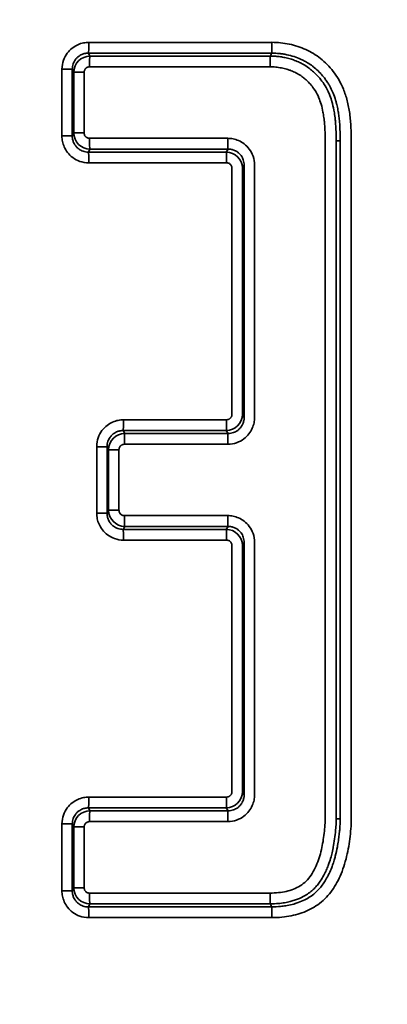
# Model space of a CAD drawing. Header units: millimetres. Extents: x 38 to 2514, y 38 to 1622.
# Tile 53 of 256: x 643.43 to 646.83, y 789.7 to 798.82. Entities that reach past the tile are written whole.
import ezdxf

# ---------------------------------------------------------------- set-up
doc = ezdxf.new("R2010")
doc.units = ezdxf.units.MM
doc.header["$LTSCALE"] = 7.692308
for name, color, linetype, lineweight in [('Dimension (ISO)', 7, 'Continuous', 25), ('Visible (ISO)', 7, 'Continuous', 50), ('Visible Narrow (ISO)', 7, 'Continuous', 35)]:
    doc.layers.add(name, color=color, linetype=linetype, lineweight=lineweight)
doc.styles.add('Note Text (ANSI)', font='tahoma.ttf')
doc.dimstyles.new('Default (ISO)', dxfattribs={"dimscale": 7.692308, "dimtxt": 1, "dimasz": 2.5, "dimexe": 3.175, "dimexo": 0, "dimgap": 0.762, "dimtad": 1, "dimrnd": 1e-08, "dimzin": 0, "dimdsep": 46, "dimtxsty": 'Note Text (ANSI)', "dimcen": 0.09, "dimdle": 10, "dimclrd": 1, "dimclre": 1, "dimclrt": 1, "dimazin": 0, "dimtfac": 3.5052, "dimtmove": 0, "dimatfit": 3, "dimfxl": 1, "dimtolj": 1, "dimtzin": 0, "dimlwd": -1, "dimlwe": -1, "dimarcsym": 0})

# ---------------------------------------------------------------- blocks, each defined once
blk = doc.blocks.new('*D5')
at = {"layer": 'Defpoints', "color": 0, "transparency": 16777216}
for p in [(472.6727, 999.1927), (652.4495, 999.1927), (598.9495, 661.5927)]:
    blk.add_point(p, dxfattribs=at)
at = {"layer": 'Dimension (ISO)', "color": 1, "transparency": 16777216}
for p, q in [((652.4495, 999.1927), (448.2496, 999.1927)), ((472.6727, 680.8235), (472.6727, 979.9619)), ((598.9495, 661.5927), (448.2496, 661.5927))]:
    blk.add_line(p, q, dxfattribs=at)
for points in [[(469.4676, 979.9619), (475.8778, 979.9619), (472.6727, 999.1927)], [(469.4676, 680.8235), (475.8778, 680.8235), (472.6727, 661.5927)]]:
    blk.add_solid(points, dxfattribs=at)
at = {"layer": 'Dimension (ISO)', "color": 1, "transparency": 16777216, "insert": (456.7476, 776.9366), "char_height": 7.692308, "attachment_point": 1, "rotation": 90, "style": 'Note Text (ANSI)'}
blk.add_mtext('\\A1;337.60 mm [13.291 in]', dxfattribs=at)

msp = doc.modelspace()

# ---------------------------------------------------------------- linework, layer by layer
at = {"layer": 'Visible (ISO)'}
for centre, radius, start, end in [((646.6159, 798.5263), 1.6, 180.52579, 180.52704), ((646.6167, 798.5266), 2.8508, 200.57098, 200.57121)]:
    msp.add_arc(centre, radius, start, end, dxfattribs=at)
at = {"layer": 'Visible Narrow (ISO)'}
for p, q in [((644.0658, 798.6112), (645.7611, 798.6112)), ((644.0762, 798.4836), (644.062, 798.5114)), ((645.7581, 798.5118), (645.7475, 798.4841)), ((644.0724, 798.3842), (645.7446, 798.3842)), ((646.0368, 798.4152), (646.0368, 798.4152)), ((643.8171, 798.3619), (643.8171, 797.7441)), ((643.8171, 798.3619), (643.9127, 798.3619)), ((643.9269, 798.3342), (643.9127, 798.3619)), ((643.9127, 798.3619), (643.9127, 797.7441)), ((644.0226, 798.3342), (643.9269, 798.3342)), ((643.9269, 798.3342), (643.9269, 797.7719)), ((644.0226, 798.3342), (644.0226, 797.7719)), ((643.8172, 797.7441), (643.9127, 797.7441)), ((643.9269, 797.7719), (643.9127, 797.7441)), ((644.0226, 797.7719), (643.9269, 797.7719)), ((645.3521, 797.7224), (644.0724, 797.7224)), ((646.2546, 791.4206), (646.2546, 797.698)), ((646.357, 791.4206), (646.357, 797.698)), ((646.3944, 797.698), (646.357, 797.698)), ((646.3944, 791.4206), (646.3944, 797.698)), ((646.4966, 791.4206), (646.4966, 797.698)), ((644.0763, 797.6225), (644.0621, 797.5947)), ((645.3386, 797.5951), (645.3553, 797.6229)), ((645.3418, 797.4954), (644.066, 797.4954)), ((645.4879, 797.4457), (645.5046, 797.4735)), ((645.5046, 797.4735), (645.5046, 795.1386)), ((645.6011, 797.4735), (645.6011, 795.1386)), ((645.3916, 797.4457), (645.3916, 795.1664)), ((645.4879, 797.4457), (645.4879, 795.1664)), ((644.3875, 795.1164), (645.3419, 795.1164)), ((645.4879, 795.1664), (645.5046, 795.1386)), ((644.3986, 794.9889), (644.3839, 795.0167)), ((645.3387, 795.0169), (645.3554, 794.9892)), ((644.1388, 794.8672), (644.1388, 794.2508)), ((644.1388, 794.8672), (644.2346, 794.8672)), ((644.2493, 794.8395), (644.2346, 794.8672)), ((644.2346, 794.8672), (644.2346, 794.2508)), ((644.3451, 794.8395), (644.2493, 794.8395)), ((644.2493, 794.8395), (644.2493, 794.2786)), ((644.3451, 794.8395), (644.3451, 794.2786)), ((644.3949, 794.8894), (645.3522, 794.8894)), ((644.2493, 794.2786), (644.2346, 794.2508)), ((644.3451, 794.2786), (644.2493, 794.2786)), ((644.1388, 794.2508), (644.2346, 794.2508)), ((645.3521, 794.229), (644.3949, 794.229)), ((644.3987, 794.1292), (644.3839, 794.1014)), ((645.3386, 794.1017), (645.3553, 794.1294)), ((645.3418, 794.002), (644.3877, 794.002)), ((645.3916, 793.9522), (645.3916, 791.6728)), ((645.4879, 793.9522), (645.5046, 793.98)), ((645.4879, 793.9522), (645.4879, 791.6728)), ((645.5046, 793.98), (645.5046, 791.645)), ((645.6011, 793.98), (645.6011, 791.645)), ((645.4879, 791.6728), (645.5046, 791.645)), ((644.0658, 791.6227), (645.3419, 791.6227)), ((644.0762, 791.4951), (644.062, 791.5229)), ((645.3387, 791.5233), (645.3554, 791.4956)), ((643.8171, 791.3735), (643.8171, 790.7551)), ((643.8172, 791.3735), (643.9127, 791.3735)), ((643.9269, 791.3457), (643.9127, 791.3735)), ((643.9127, 791.3735), (643.9127, 790.7551)), ((644.0724, 791.3957), (645.3522, 791.3957)), ((646.3944, 791.4206), (646.357, 791.4206)), ((644.0226, 791.3457), (643.9269, 791.3457)), ((643.9269, 791.3457), (643.9269, 790.7829)), ((644.0226, 791.3457), (644.0226, 790.7829)), ((643.8171, 790.7551), (643.9127, 790.7551)), ((643.9269, 790.7829), (643.9127, 790.7551)), ((644.0226, 790.7829), (643.9269, 790.7829)), ((645.745, 790.7335), (644.0724, 790.7335)), ((644.0763, 790.6335), (644.0621, 790.6057)), ((645.7587, 790.6062), (645.7481, 790.634)), ((645.7618, 790.5065), (644.066, 790.5065))]:
    msp.add_line(p, q, dxfattribs=at)
for centre, major_axis, ratio, start_param, end_param in [((644.0617, 798.611), (0, -0.1), 0.041918, 0.087263, 1.571968), ((645.7578, 798.6114), (0.0001, -0.1), 0.033442, 0.087237, 1.569619), ((644.0768, 798.3339), (-0.1448, -0.0388), 0.998204, 4.454912, 6.019296), ((652.45, 816.0293), (-200.9945, -0.7509), 0.087076, 1.528727, 1.537171), ((644.0766, 798.384), (0, 0.1), 0.041781, 0.087263, 1.568404), ((652.4527, 816.0359), (-201.3888, -0.7524), 0.087076, 1.528865, 1.53717), ((645.7479, 798.3844), (-0.0001, 0.1003), 0.033441, 0.087238, 1.571905), ((644.0768, 797.7722), (-0.1448, 0.0388), 0.998202, 0.263737, 1.828807), ((644.0766, 797.7221), (0.0001, -0.1), 0.041781, 4.710907, 6.195895), ((645.3556, 797.7225), (0, -0.1), 0.035399, 4.713711, 6.195917), ((652.3969, 780.2216), (199.3377, -0.6075), 0.087103, 1.606478, 1.612886), ((644.0618, 797.4951), (-0.0001, 0.1), 0.041917, 4.713855, 6.195895), ((652.3962, 780.2234), (199.6365, -0.6084), 0.087103, 1.606338, 1.612749), ((645.3381, 797.4455), (0.1394, -0.0551), 0.998065, 0.37886, 1.943267), ((645.3383, 797.4955), (0, 0.1), 0.035538, 4.711687, 6.195917), ((644.3835, 795.1163), (0, -0.1), 0.04031, 0.087264, 1.57124), ((645.3381, 795.1666), (0.1394, 0.0552), 0.998067, 4.340276, 5.904138), ((645.3383, 795.1166), (0, -0.1), 0.035538, 0.087248, 1.569889), ((652.3874, 812.3902), (-199.3373, -0.7167), 0.087082, 1.530322, 1.535115), ((644.3992, 794.8393), (-0.1438, -0.0425), 0.998178, 4.429137, 5.993521), ((644.3989, 794.8893), (0, 0.1), 0.040173, 0.087263, 1.569841), ((652.3866, 812.3884), (-199.6362, -0.7178), 0.087082, 1.53046, 1.535256), ((645.3557, 794.8896), (0, 0.1), 0.035398, 0.087247, 1.570779), ((644.3992, 794.2789), (-0.1438, 0.0425), 0.998176, 0.289532, 1.854462), ((644.399, 794.2288), (0, -0.1), 0.040172, 4.711524, 6.195901), ((645.3556, 794.2291), (0, -0.1), 0.035399, 4.71319, 6.195917), ((652.3969, 776.7282), (199.3377, -0.6075), 0.087103, 1.606478, 1.61127), ((644.3836, 794.0018), (0, 0.1), 0.040309, 4.713242, 6.195901), ((652.3962, 776.7299), (199.6365, -0.6084), 0.087103, 1.606338, 1.611133), ((645.3381, 793.952), (0.1394, -0.0551), 0.998065, 0.378861, 1.943268), ((645.3383, 794.0021), (0, 0.1), 0.035538, 4.711957, 6.195917), ((645.3381, 791.673), (0.1394, 0.0552), 0.998068, 4.340364, 5.904085), ((644.0617, 791.6225), (0, -0.1), 0.041918, 0.087263, 1.571515), ((645.3383, 791.623), (0.0001, -0.1), 0.035538, 0.087242, 1.569259), ((652.5159, 791.9555), (-283.0177, -283.4815), 0.000235, 4.713983, 4.732926), ((644.0768, 791.3455), (-0.1448, -0.0388), 0.998204, 4.454911, 6.019295), ((652.385, 808.8964), (-199.3372, -0.7447), 0.087076, 1.528706, 1.535115), ((644.0766, 791.3955), (0, 0.1), 0.041781, 0.087263, 1.569269), ((652.3841, 808.8947), (-199.6361, -0.7459), 0.087076, 1.528844, 1.535256), ((645.3558, 791.396), (-0.0001, 0.1), 0.035398, 0.087241, 1.570774), ((652.4438, 791.8866), (-283.0906, -283.4253), 0.000019, 1.550503, 1.56945), ((652.4235, 791.8676), (-283.3071, -283.1928), 0.000091, 1.550724, 1.56945), ((644.0768, 790.7831), (-0.1448, 0.0388), 0.998202, 0.26371, 1.828902), ((644.0766, 790.7331), (0.0001, -0.1), 0.041781, 4.710144, 6.195891), ((645.7484, 790.7336), (0, -0.1), 0.033439, 4.713161, 6.195918), ((652.3759, 773.2842), (199.0659, -0.5824), 0.087107, 1.604352, 1.612756), ((652.3772, 773.281), (198.785, -0.5815), 0.087107, 1.604353, 1.612893), ((644.0619, 790.506), (-0.0001, 0.1), 0.041917, 4.714642, 6.195891), ((645.7584, 790.5066), (0, 0.0999), 0.033439, 4.712186, 6.195919)]:
    msp.add_ellipse(centre, major_axis=major_axis, ratio=ratio, start_param=start_param, end_param=end_param, dxfattribs=at)
for points, knots in [([(622.6915, 796.911), (624.8043, 797.295), (626.8314, 797.7113), (628.7825, 798.1524), (630.7337, 798.5934), (632.6087, 799.0596), (634.3749, 799.5326), (636.1412, 800.0056), (637.7987, 800.4851), (639.3193, 800.9501), (640.84, 801.415), (642.2238, 801.8649), (643.4835, 802.2916)], [0, 0, 0, 0, 0.25, 0.25, 0.25, 0.5, 0.5, 0.5, 0.75, 0.75, 0.75, 1, 1, 1, 1]), ([(622.6758, 796.7279), (623.4134, 796.8617), (624.141, 796.9996), (625.5874, 797.2848), (626.306, 797.4322), (627.2114, 797.6249), (627.4068, 797.6669), (628.2104, 797.8413), (628.8125, 797.9761), (630.0139, 798.2527), (630.6129, 798.3947), (631.5456, 798.6219), (631.8854, 798.7059), (632.904, 798.9617), (633.5726, 799.1348), (634.9089, 799.4905), (635.5753, 799.6731), (636.3047, 799.8783), (636.3845, 799.9008), (637.0879, 800.1), (637.6956, 800.2765), (638.9188, 800.64), (639.5317, 800.8267), (640.1667, 801.0244), (640.2104, 801.0381), (640.7431, 801.2045), (641.2171, 801.3554), (642.1423, 801.6548), (642.5932, 801.8033), (643.1997, 802.006), (643.3677, 802.0625), (643.5336, 802.1186)], [0, 0, 0, 0, 0.0871505, 0.0871505, 0.175556, 0.175556, 0.2, 0.2, 0.2764561, 0.2764561, 0.3545788, 0.3545788, 0.4, 0.4, 0.4920724, 0.4920724, 0.5881525, 0.5881525, 0.6, 0.6, 0.6929248, 0.6929248, 0.7925989, 0.7925989, 0.8, 0.8, 0.882926, 0.882926, 0.9671164, 0.9671164, 1, 1, 1, 1]), ([(643.715, 801.5017), (643.0818, 801.2881), (642.4535, 801.081), (641.8312, 800.8803), (641.2, 800.6768), (640.5749, 800.4799), (639.957, 800.2896), (639.4001, 800.118), (638.849, 799.9519), (638.3045, 799.791), (637.9753, 799.6937), (637.6484, 799.5984), (637.3236, 799.5049), (636.8897, 799.38), (636.4593, 799.2583), (636.0315, 799.1393), (635.6012, 799.0197), (635.1735, 798.9028), (634.7471, 798.7884), (634.3189, 798.6735), (633.892, 798.561), (633.4655, 798.4506), (633.3801, 798.4285), (633.2948, 798.4065), (633.2094, 798.3845), (632.7898, 798.2767), (632.3702, 798.1708), (631.9497, 798.0666), (631.7404, 798.0148), (631.5309, 797.9634), (631.3209, 797.9124), (630.9012, 797.8103), (630.4799, 797.7099), (630.0559, 797.6108), (629.6358, 797.5126), (629.2129, 797.4157), (628.7863, 797.3199), (628.5647, 797.2702), (628.3421, 797.2208), (628.1183, 797.1717), (627.5271, 797.0419), (626.9279, 796.9141), (626.3214, 796.7887), (625.9335, 796.7086), (625.5426, 796.6294), (625.149, 796.5513), (624.5484, 796.4322), (623.9415, 796.3157), (623.3293, 796.2022), (623.1197, 796.1633), (622.9094, 796.1248), (622.6986, 796.0867)], [0.0000012, 0.0000012, 0.0000012, 0.0000012, 0.0853649, 0.0853649, 0.0853649, 0.1719553, 0.1719553, 0.1719553, 0.25, 0.25, 0.25, 0.2971925, 0.2971925, 0.2971925, 0.3602198, 0.3602198, 0.3602198, 0.4235943, 0.4235943, 0.4235943, 0.487258, 0.487258, 0.487258, 0.5, 0.5, 0.5, 0.5626498, 0.5626498, 0.5626498, 0.5938252, 0.5938252, 0.5938252, 0.6561506, 0.6561506, 0.6561506, 0.7179142, 0.7179142, 0.7179142, 0.75, 0.75, 0.75, 0.8347436, 0.8347436, 0.8347436, 0.8889536, 0.8889536, 0.8889536, 0.9716763, 0.9716763, 0.9716763, 1, 1, 1, 1]), ([(643.84, 801.1096), (643.2097, 800.8974), (642.5842, 800.6915), (641.9646, 800.4919), (641.3357, 800.2894), (640.7129, 800.0935), (640.0972, 799.904), (639.528, 799.7288), (638.9649, 799.5593), (638.4087, 799.3952), (638.0784, 799.2978), (637.7506, 799.2023), (637.4248, 799.1086), (636.9901, 798.9837), (636.5589, 798.8619), (636.1302, 798.7429), (635.699, 798.6232), (635.2704, 798.5063), (634.8433, 798.3918), (634.4142, 798.2768), (633.9865, 798.1642), (633.5591, 798.0537), (633.471, 798.0309), (633.3828, 798.0082), (633.2947, 797.9856), (632.8742, 797.8777), (632.4539, 797.7718), (632.0326, 797.6676), (631.822, 797.6155), (631.6112, 797.5638), (631.4, 797.5126), (630.9795, 797.4105), (630.5574, 797.31), (630.1326, 797.2108), (629.7118, 797.1125), (629.2882, 797.0156), (628.8608, 796.9198), (628.6364, 796.8695), (628.411, 796.8195), (628.1844, 796.7698), (627.5882, 796.6391), (626.9838, 796.5104), (626.3721, 796.3841), (625.9861, 796.3044), (625.5971, 796.2257), (625.2054, 796.1481), (624.6003, 796.0282), (623.9887, 795.9109), (623.3717, 795.7966), (623.1627, 795.7579), (622.9531, 795.7195), (622.7428, 795.6815)], [0, 0, 0, 0, 0.0846536, 0.0846536, 0.0846536, 0.1705726, 0.1705726, 0.1705726, 0.25, 0.25, 0.25, 0.2971553, 0.2971553, 0.2971553, 0.3600714, 0.3600714, 0.3600714, 0.4233373, 0.4233373, 0.4233373, 0.486889, 0.486889, 0.486889, 0.5, 0.5, 0.5, 0.5625347, 0.5625347, 0.5625347, 0.5937844, 0.5937844, 0.5937844, 0.6559943, 0.6559943, 0.6559943, 0.717633, 0.717633, 0.717633, 0.75, 0.75, 0.75, 0.8351305, 0.8351305, 0.8351305, 0.8888586, 0.8888586, 0.8888586, 0.971877, 0.971877, 0.971877, 1, 1, 1, 1]), ([(646.4966, 797.698), (646.4966, 797.7399), (646.4952, 797.8237), (646.4842, 797.9518), (646.4607, 798.0738), (646.4258, 798.1793), (646.381, 798.2694), (646.3296, 798.3444), (646.2737, 798.4079), (646.213, 798.4622), (646.1472, 798.5082), (646.0762, 798.5459), (646.0013, 798.575), (645.9231, 798.5958), (645.8426, 798.6083), (645.7884, 798.6115), (645.7611, 798.6114)], [0, 0, 0, 0, 0.0714286, 0.1428571, 0.2142857, 0.2857143, 0.3571429, 0.4285714, 0.5, 0.5714286, 0.6428571, 0.7142857, 0.7857143, 0.8571429, 0.9285714, 0.9999999, 0.9999999, 0.9999999, 0.9999999]), ([(644.062, 798.5114), (644.0549, 798.5114), (644.0475, 798.5109), (644.0374, 798.5095), (644.0345, 798.509), (644.0265, 798.5074), (644.0214, 798.5061), (644.0113, 798.5029), (644.0063, 798.501), (643.9948, 798.4959), (643.9882, 798.4925), (643.9778, 798.4859), (643.9739, 798.4832), (643.9637, 798.4753), (643.9576, 798.4696), (643.9484, 798.4596), (643.9451, 798.4556), (643.9375, 798.4453), (643.9333, 798.4387), (643.9264, 798.4254), (643.9235, 798.4188), (643.9185, 798.4043), (643.9164, 798.3963), (643.9135, 798.3796), (643.9127, 798.3709), (643.9127, 798.3619)], [0, 0, 0, 0, 0.119999, 0.119999, 0.166667, 0.166667, 0.251214, 0.251214, 0.333333, 0.333333, 0.437491, 0.437491, 0.5, 0.5, 0.604669, 0.604669, 0.666667, 0.666667, 0.755382, 0.755382, 0.833333, 0.833333, 0.916669, 0.916669, 1, 1, 1, 1]), ([(646.357, 797.698), (646.357, 797.7238), (646.3567, 797.7488), (646.3558, 797.7821), (646.3555, 797.791), (646.3541, 797.8242), (646.3526, 797.8481), (646.3499, 797.8792), (646.3491, 797.8871), (646.346, 797.9161), (646.3433, 797.9369), (646.3386, 797.9664), (646.337, 797.9752), (646.3303, 798.0111), (646.3239, 798.038), (646.3154, 798.0668), (646.3148, 798.069), (646.3074, 798.0932), (646.2996, 798.115), (646.2876, 798.1433), (646.2847, 798.15), (646.2705, 798.1802), (646.2577, 798.2034), (646.2405, 798.2298), (646.2378, 798.2339), (646.2221, 798.2567), (646.2081, 798.2747), (646.1869, 798.2987), (646.1808, 798.3053), (646.1632, 798.3235), (646.1513, 798.3347), (646.1266, 798.3562), (646.1137, 798.3664), (646.0834, 798.3881), (646.0658, 798.3992), (646.0381, 798.4146), (646.0283, 798.4197), (646.003, 798.4318), (645.9874, 798.4384), (645.9585, 798.4491), (645.9452, 798.4536), (645.9151, 798.4624), (645.8982, 798.4666), (645.8678, 798.4729), (645.8542, 798.4753), (645.8264, 798.4793), (645.812, 798.4809), (645.7839, 798.4831), (645.7702, 798.4838), (645.7533, 798.484), (645.7504, 798.4841), (645.7475, 798.4842)], [0, 0, 0, 0, 0.0610324, 0.0610324, 0.0833333, 0.0833333, 0.1455303, 0.1455303, 0.1666667, 0.1666667, 0.2247741, 0.2247741, 0.25, 0.25, 0.3270282, 0.3270282, 0.3333333, 0.3333333, 0.3969162, 0.3969162, 0.4166667, 0.4166667, 0.4869524, 0.4869524, 0.5, 0.5, 0.5600158, 0.5600158, 0.5833333, 0.5833333, 0.625, 0.625, 0.6666667, 0.6666667, 0.7206518, 0.7206518, 0.75, 0.75, 0.7953508, 0.7953508, 0.8333333, 0.8333333, 0.879818, 0.879818, 0.9166667, 0.9166667, 0.9556257, 0.9556257, 0.99245, 0.99245, 1, 1, 1, 1]), ([(646.3944, 797.698), (646.3944, 797.7349), (646.3938, 797.7709), (646.3922, 797.8069), (646.392, 797.8109), (646.3918, 797.8149), (646.3916, 797.8189), (646.3904, 797.8422), (646.3887, 797.8653), (646.3865, 797.8883), (646.3848, 797.9048), (646.3829, 797.9211), (646.3807, 797.9372), (646.3786, 797.9528), (646.3761, 797.9682), (646.3734, 797.9833), (646.3701, 798.0014), (646.3663, 798.019), (646.3622, 798.0359), (646.3614, 798.0394), (646.3605, 798.0428), (646.3596, 798.0462), (646.357, 798.0564), (646.3542, 798.0663), (646.3513, 798.076), (646.3446, 798.0984), (646.3372, 798.1195), (646.3291, 798.1392), (646.3255, 798.1481), (646.3218, 798.1568), (646.3179, 798.1652), (646.3095, 798.1835), (646.3005, 798.2006), (646.2911, 798.2167), (646.2847, 798.2277), (646.278, 798.2383), (646.2712, 798.2485), (646.2635, 798.26), (646.2555, 798.2709), (646.2474, 798.2815), (646.237, 798.2949), (646.2262, 798.3076), (646.2151, 798.3197), (646.2099, 798.3253), (646.2047, 798.3309), (646.1994, 798.3362), (646.1858, 798.35), (646.1718, 798.3628), (646.1573, 798.3748), (646.1541, 798.3775), (646.1508, 798.3801), (646.1475, 798.3827), (646.1444, 798.3852), (646.1413, 798.3876), (646.1382, 798.3899), (646.1231, 798.4014), (646.1076, 798.412), (646.0915, 798.4218), (646.0794, 798.4293), (646.0669, 798.4362), (646.0542, 798.4428), (646.0466, 798.4466), (646.039, 798.4503), (646.0313, 798.4538), (646.0105, 798.4633), (645.989, 798.4717), (645.9669, 798.4789), (645.9449, 798.4861), (645.9223, 798.4921), (645.8992, 798.497), (645.8869, 798.4995), (645.8745, 798.5018), (645.8621, 798.5037), (645.8511, 798.5054), (645.8402, 798.5068), (645.8292, 798.5079), (645.809, 798.51), (645.7888, 798.5112), (645.7683, 798.5115), (645.7649, 798.5115), (645.7615, 798.5116), (645.7581, 798.5119)], [0, 0, 0, 0, 0.0642618, 0.0642618, 0.0642618, 0.0714286, 0.0714286, 0.0714286, 0.1129699, 0.1129699, 0.1129699, 0.1428571, 0.1428571, 0.1428571, 0.1719732, 0.1719732, 0.1719732, 0.2071139, 0.2071139, 0.2071139, 0.2142857, 0.2142857, 0.2142857, 0.2358312, 0.2358312, 0.2358312, 0.2857143, 0.2857143, 0.2857143, 0.3081908, 0.3081908, 0.3081908, 0.3571429, 0.3571429, 0.3571429, 0.3906443, 0.3906443, 0.3906443, 0.4285714, 0.4285714, 0.4285714, 0.4771486, 0.4771486, 0.4771486, 0.5, 0.5, 0.5, 0.5582712, 0.5582712, 0.5582712, 0.5714286, 0.5714286, 0.5714286, 0.5836579, 0.5836579, 0.5836579, 0.6428571, 0.6428571, 0.6428571, 0.6877458, 0.6877458, 0.6877458, 0.7142857, 0.7142857, 0.7142857, 0.7857143, 0.7857143, 0.7857143, 0.8571429, 0.8571429, 0.8571429, 0.895182, 0.895182, 0.895182, 0.9285714, 0.9285714, 0.9285714, 0.9899369, 0.9899369, 0.9899369, 1, 1, 1, 1]), ([(644.0724, 798.3842), (644.0693, 798.384), (644.0663, 798.3837), (644.0634, 798.3832), (644.0616, 798.3828), (644.0599, 798.3824), (644.0582, 798.3819), (644.0549, 798.3809), (644.0518, 798.3796), (644.049, 798.3781), (644.048, 798.3776), (644.047, 798.377), (644.046, 798.3764), (644.0435, 798.3749), (644.0412, 798.3731), (644.0392, 798.3713), (644.0383, 798.3705), (644.0374, 798.3696), (644.0365, 798.3687), (644.0344, 798.3665), (644.0325, 798.3641), (644.0308, 798.3615), (644.0303, 798.3608), (644.0298, 798.3601), (644.0294, 798.3593), (644.028, 798.3569), (644.0268, 798.3543), (644.0257, 798.3515), (644.0253, 798.3504), (644.0249, 798.3492), (644.0246, 798.3479), (644.0238, 798.3452), (644.0232, 798.3422), (644.0229, 798.3391), (644.0227, 798.3375), (644.0226, 798.3358), (644.0226, 798.3342)], [0, 0, 0, 0, 0.102536, 0.102536, 0.102536, 0.166667, 0.166667, 0.166667, 0.289236, 0.289236, 0.289236, 0.333333, 0.333333, 0.333333, 0.448884, 0.448884, 0.448884, 0.5, 0.5, 0.5, 0.630768, 0.630768, 0.630768, 0.666667, 0.666667, 0.666667, 0.784177, 0.784177, 0.784177, 0.833333, 0.833333, 0.833333, 0.943947, 0.943947, 0.943947, 1, 1, 1, 1]), ([(646.2546, 797.698), (646.2546, 797.722), (646.2544, 797.7453), (646.2537, 797.7679), (646.2535, 797.7773), (646.2532, 797.7865), (646.2528, 797.7955), (646.2517, 797.8215), (646.2501, 797.8465), (646.2478, 797.8705), (646.2474, 797.8752), (646.2469, 797.8798), (646.2464, 797.8844), (646.2443, 797.9046), (646.2417, 797.9242), (646.2386, 797.9433), (646.2374, 797.9508), (646.2361, 797.9582), (646.2347, 797.9656), (646.2301, 797.99), (646.2244, 798.0139), (646.2175, 798.0372), (646.2111, 798.059), (646.2035, 798.0803), (646.1946, 798.1009), (646.1926, 798.1054), (646.1906, 798.1099), (646.1885, 798.1144), (646.1776, 798.1376), (646.1648, 798.16), (646.1501, 798.1815), (646.1395, 798.1968), (646.128, 798.2117), (646.1154, 798.226), (646.1105, 798.2316), (646.1054, 798.2371), (646.1001, 798.2425), (646.0905, 798.2524), (646.0805, 798.2619), (646.07, 798.2709), (646.0601, 798.2794), (646.0499, 798.2874), (646.0395, 798.295), (646.0248, 798.3055), (646.0097, 798.315), (645.9942, 798.3234), (645.9871, 798.3274), (645.9798, 798.3311), (645.9725, 798.3346), (645.9589, 798.3411), (645.945, 798.3469), (645.9309, 798.352), (645.9209, 798.3557), (645.9108, 798.359), (645.9005, 798.362), (645.884, 798.3668), (645.867, 798.3709), (645.8498, 798.3742), (645.8411, 798.3759), (645.8323, 798.3774), (645.8236, 798.3786), (645.8057, 798.3812), (645.7877, 798.383), (645.7696, 798.3838), (645.7613, 798.3842), (645.753, 798.3844), (645.7446, 798.3843)], [0, 0, 0, 0, 0.058966, 0.058966, 0.058966, 0.083333, 0.083333, 0.083333, 0.153091, 0.153091, 0.153091, 0.166667, 0.166667, 0.166667, 0.226539, 0.226539, 0.226539, 0.25, 0.25, 0.25, 0.327895, 0.327895, 0.327895, 0.400669, 0.400669, 0.400669, 0.416667, 0.416667, 0.416667, 0.5, 0.5, 0.5, 0.559781, 0.559781, 0.559781, 0.583333, 0.583333, 0.583333, 0.626162, 0.626162, 0.626162, 0.666667, 0.666667, 0.666667, 0.72362, 0.72362, 0.72362, 0.75, 0.75, 0.75, 0.798956, 0.798956, 0.798956, 0.833333, 0.833333, 0.833333, 0.888712, 0.888712, 0.888712, 0.916667, 0.916667, 0.916667, 0.973798, 0.973798, 0.973798, 1, 1, 1, 1]), ([(643.9127, 797.7441), (643.9127, 797.737), (643.9132, 797.7296), (643.9147, 797.7194), (643.9152, 797.7165), (643.9168, 797.7085), (643.9181, 797.7034), (643.9213, 797.6933), (643.9232, 797.6883), (643.9283, 797.6767), (643.9318, 797.6701), (643.9383, 797.6597), (643.9411, 797.6558), (643.949, 797.6456), (643.9546, 797.6394), (643.9646, 797.6302), (643.9686, 797.6269), (643.9789, 797.6193), (643.9854, 797.6152), (643.9987, 797.6083), (644.0053, 797.6054), (644.0199, 797.6003), (644.0278, 797.5983), (644.0445, 797.5954), (644.0532, 797.5947), (644.0621, 797.5947)], [0, 0, 0, 0, 0.119992, 0.119992, 0.166667, 0.166667, 0.2512, 0.2512, 0.333333, 0.333333, 0.437471, 0.437471, 0.5, 0.5, 0.604676, 0.604676, 0.666667, 0.666667, 0.755188, 0.755188, 0.833333, 0.833333, 0.916667, 0.916667, 1, 1, 1, 1]), ([(644.0226, 797.7719), (644.0226, 797.7668), (644.0234, 797.7621), (644.0247, 797.7577), (644.026, 797.7533), (644.0279, 797.7491), (644.0302, 797.7455), (644.0324, 797.7419), (644.035, 797.7388), (644.0379, 797.736), (644.0407, 797.7333), (644.0438, 797.7309), (644.0473, 797.7289), (644.0507, 797.7269), (644.0545, 797.7252), (644.0587, 797.724), (644.0628, 797.7229), (644.0674, 797.7221), (644.0724, 797.7223)], [0.0000004, 0.0000004, 0.0000004, 0.0000004, 0.1666667, 0.1666667, 0.1666667, 0.3333333, 0.3333333, 0.3333333, 0.5, 0.5, 0.5, 0.6666667, 0.6666667, 0.6666667, 0.8333333, 0.8333333, 0.8333333, 1, 1, 1, 1]), ([(645.3521, 797.7225), (645.3688, 797.7225), (645.4026, 797.7191), (645.4527, 797.7037), (645.506, 797.673), (645.554, 797.6251), (645.5904, 797.559), (645.6011, 797.5039), (645.6011, 797.4735)], [0, 0, 0, 0, 0.1666667, 0.3333333, 0.5, 0.6666667, 0.8333333, 1, 1, 1, 1]), ([(645.3553, 797.6229), (645.3625, 797.623), (645.3698, 797.6225), (645.38, 797.621), (645.3828, 797.6205), (645.3908, 797.6189), (645.3959, 797.6176), (645.406, 797.6144), (645.411, 797.6126), (645.4226, 797.6075), (645.4292, 797.604), (645.4396, 797.5974), (645.4435, 797.5947), (645.4536, 797.5868), (645.4598, 797.5812), (645.469, 797.5712), (645.4723, 797.5672), (645.4799, 797.5569), (645.484, 797.5503), (645.491, 797.537), (645.4939, 797.5304), (645.4989, 797.5158), (645.501, 797.5079), (645.5039, 797.4912), (645.5047, 797.4824), (645.5046, 797.4735)], [0, 0, 0, 0, 0.120087, 0.120087, 0.166667, 0.166667, 0.251241, 0.251241, 0.333333, 0.333333, 0.437504, 0.437504, 0.5, 0.5, 0.604688, 0.604688, 0.666667, 0.666667, 0.75528, 0.75528, 0.833333, 0.833333, 0.916667, 0.916667, 1, 1, 1, 1]), ([(645.3418, 797.4955), (645.3469, 797.4955), (645.3516, 797.4948), (645.356, 797.4935), (645.3605, 797.4921), (645.3646, 797.4902), (645.3682, 797.488), (645.3718, 797.4857), (645.375, 797.4832), (645.3777, 797.4803), (645.3804, 797.4774), (645.3828, 797.4743), (645.3848, 797.4709), (645.3868, 797.4674), (645.3885, 797.4637), (645.3897, 797.4595), (645.3909, 797.4553), (645.3916, 797.4507), (645.3916, 797.4457)], [0.0000006, 0.0000006, 0.0000006, 0.0000006, 0.1666667, 0.1666667, 0.1666667, 0.3333333, 0.3333333, 0.3333333, 0.5, 0.5, 0.5, 0.6666667, 0.6666667, 0.6666667, 0.8333333, 0.8333333, 0.8333333, 1, 1, 1, 1]), ([(645.3916, 795.1664), (645.3916, 795.1632), (645.3913, 795.1603), (645.3908, 795.1574), (645.3905, 795.1556), (645.39, 795.1539), (645.3895, 795.1522), (645.3886, 795.1489), (645.3873, 795.1458), (645.3858, 795.1429), (645.3852, 795.1419), (645.3847, 795.1409), (645.3841, 795.14), (645.3825, 795.1375), (645.3808, 795.1352), (645.3789, 795.1331), (645.3781, 795.1322), (645.3773, 795.1313), (645.3764, 795.1305), (645.3742, 795.1283), (645.3718, 795.1264), (645.3692, 795.1247), (645.3685, 795.1242), (645.3677, 795.1238), (645.367, 795.1234), (645.3646, 795.1219), (645.362, 795.1207), (645.3592, 795.1197), (645.3581, 795.1193), (645.3569, 795.1189), (645.3556, 795.1185), (645.3529, 795.1177), (645.3499, 795.1171), (645.3468, 795.1168), (645.3452, 795.1167), (645.3435, 795.1166), (645.3419, 795.1165)], [0.0000004, 0.0000004, 0.0000004, 0.0000004, 0.1025904, 0.1025904, 0.1025904, 0.1666667, 0.1666667, 0.1666667, 0.2892502, 0.2892502, 0.2892502, 0.3333333, 0.3333333, 0.3333333, 0.4489326, 0.4489326, 0.4489326, 0.5, 0.5, 0.5, 0.6308262, 0.6308262, 0.6308262, 0.6666667, 0.6666667, 0.6666667, 0.7842385, 0.7842385, 0.7842385, 0.8333333, 0.8333333, 0.8333333, 0.944013, 0.944013, 0.944013, 1, 1, 1, 1]), ([(645.5046, 795.1386), (645.5046, 795.1314), (645.5042, 795.1241), (645.5027, 795.1139), (645.5022, 795.111), (645.5006, 795.103), (645.4993, 795.0979), (645.4961, 795.0878), (645.4942, 795.0828), (645.4891, 795.0712), (645.4856, 795.0646), (645.479, 795.0542), (645.4763, 795.0503), (645.4685, 795.0401), (645.4628, 795.034), (645.4528, 795.0247), (645.4488, 795.0214), (645.4385, 795.0138), (645.432, 795.0097), (645.4187, 795.0028), (645.4121, 794.9999), (645.3976, 794.9948), (645.3896, 794.9928), (645.373, 794.9899), (645.3643, 794.9891), (645.3554, 794.9892)], [0, 0, 0, 0, 0.120086, 0.120086, 0.166667, 0.166667, 0.251249, 0.251249, 0.333333, 0.333333, 0.437522, 0.437522, 0.5, 0.5, 0.604677, 0.604677, 0.666667, 0.666667, 0.755441, 0.755441, 0.833333, 0.833333, 0.916708, 0.916708, 1, 1, 1, 1]), ([(644.3839, 795.0167), (644.3767, 795.0167), (644.3694, 795.0162), (644.3592, 795.0148), (644.3564, 795.0143), (644.3484, 795.0127), (644.3433, 795.0114), (644.3332, 795.0082), (644.3281, 795.0063), (644.3166, 795.0012), (644.31, 794.9978), (644.2996, 794.9912), (644.2957, 794.9885), (644.2856, 794.9806), (644.2794, 794.975), (644.2702, 794.9649), (644.2669, 794.9609), (644.2593, 794.9506), (644.2551, 794.9441), (644.2482, 794.9307), (644.2453, 794.9241), (644.2403, 794.9096), (644.2382, 794.9016), (644.2353, 794.8849), (644.2345, 794.8762), (644.2346, 794.8672)], [0, 0, 0, 0, 0.119999, 0.119999, 0.166667, 0.166667, 0.251214, 0.251214, 0.333333, 0.333333, 0.437491, 0.437491, 0.5, 0.5, 0.604669, 0.604669, 0.666667, 0.666667, 0.755382, 0.755382, 0.833333, 0.833333, 0.916669, 0.916669, 1, 1, 1, 1]), ([(644.3949, 794.8893), (644.3918, 794.8893), (644.3888, 794.889), (644.3859, 794.8885), (644.3841, 794.8882), (644.3824, 794.8877), (644.3807, 794.8872), (644.3774, 794.8863), (644.3743, 794.885), (644.3715, 794.8835), (644.3705, 794.8829), (644.3695, 794.8823), (644.3685, 794.8817), (644.366, 794.8802), (644.3637, 794.8785), (644.3617, 794.8766), (644.3608, 794.8758), (644.3599, 794.8749), (644.359, 794.8741), (644.3569, 794.8718), (644.355, 794.8694), (644.3533, 794.8668), (644.3528, 794.8661), (644.3523, 794.8654), (644.3519, 794.8646), (644.3505, 794.8622), (644.3493, 794.8596), (644.3482, 794.8569), (644.3478, 794.8557), (644.3474, 794.8545), (644.3471, 794.8533), (644.3463, 794.8505), (644.3457, 794.8475), (644.3454, 794.8444), (644.3452, 794.8428), (644.3451, 794.8412), (644.3451, 794.8395)], [0.0000002, 0.0000002, 0.0000002, 0.0000002, 0.1025359, 0.1025359, 0.1025359, 0.1666667, 0.1666667, 0.1666667, 0.289236, 0.289236, 0.289236, 0.3333333, 0.3333333, 0.3333333, 0.4488843, 0.4488843, 0.4488843, 0.5, 0.5, 0.5, 0.6307681, 0.6307681, 0.6307681, 0.6666667, 0.6666667, 0.6666667, 0.7841767, 0.7841767, 0.7841767, 0.8333333, 0.8333333, 0.8333333, 0.9439466, 0.9439466, 0.9439466, 1, 1, 1, 1]), ([(644.3451, 794.2786), (644.3451, 794.2735), (644.3459, 794.2688), (644.3472, 794.2644), (644.3485, 794.26), (644.3504, 794.2558), (644.3527, 794.2522), (644.3549, 794.2486), (644.3575, 794.2455), (644.3603, 794.2427), (644.3632, 794.24), (644.3663, 794.2376), (644.3698, 794.2356), (644.3732, 794.2336), (644.377, 794.2319), (644.3811, 794.2307), (644.3853, 794.2296), (644.3899, 794.2288), (644.3949, 794.2289)], [0.0000004, 0.0000004, 0.0000004, 0.0000004, 0.1666667, 0.1666667, 0.1666667, 0.3333333, 0.3333333, 0.3333333, 0.5, 0.5, 0.5, 0.6666667, 0.6666667, 0.6666667, 0.8333333, 0.8333333, 0.8333333, 1, 1, 1, 1]), ([(644.2346, 794.2508), (644.2345, 794.2437), (644.235, 794.2363), (644.2365, 794.2261), (644.237, 794.2233), (644.2386, 794.2153), (644.2399, 794.2101), (644.2431, 794.2), (644.245, 794.195), (644.2501, 794.1834), (644.2536, 794.1768), (644.2602, 794.1664), (644.2629, 794.1625), (644.2708, 794.1523), (644.2764, 794.1462), (644.2864, 794.1369), (644.2904, 794.1336), (644.3007, 794.126), (644.3072, 794.1219), (644.3205, 794.115), (644.3272, 794.1121), (644.3417, 794.107), (644.3497, 794.105), (644.3663, 794.1021), (644.375, 794.1014), (644.3839, 794.1014)], [0, 0, 0, 0, 0.120004, 0.120004, 0.166667, 0.166667, 0.251208, 0.251208, 0.333333, 0.333333, 0.437479, 0.437479, 0.5, 0.5, 0.604682, 0.604682, 0.666667, 0.666667, 0.755201, 0.755201, 0.833333, 0.833333, 0.916667, 0.916667, 1, 1, 1, 1]), ([(645.3521, 794.229), (645.3688, 794.2291), (645.4026, 794.2256), (645.4527, 794.2102), (645.506, 794.1795), (645.554, 794.1317), (645.5904, 794.0655), (645.6011, 794.0104), (645.6011, 793.98)], [0, 0, 0, 0, 0.1666667, 0.3333333, 0.5, 0.6666667, 0.8333333, 1, 1, 1, 1]), ([(645.3553, 794.1294), (645.3625, 794.1295), (645.3698, 794.129), (645.38, 794.1276), (645.3828, 794.1271), (645.3908, 794.1255), (645.3959, 794.1242), (645.406, 794.121), (645.411, 794.1191), (645.4226, 794.114), (645.4292, 794.1106), (645.4396, 794.104), (645.4435, 794.1013), (645.4536, 794.0934), (645.4598, 794.0878), (645.469, 794.0777), (645.4723, 794.0737), (645.4799, 794.0634), (645.484, 794.0569), (645.491, 794.0436), (645.4939, 794.0369), (645.4989, 794.0224), (645.501, 794.0144), (645.5039, 793.9977), (645.5047, 793.989), (645.5046, 793.98)], [0, 0, 0, 0, 0.120087, 0.120087, 0.166667, 0.166667, 0.251241, 0.251241, 0.333333, 0.333333, 0.437504, 0.437504, 0.5, 0.5, 0.604688, 0.604688, 0.666667, 0.666667, 0.75528, 0.75528, 0.833333, 0.833333, 0.916667, 0.916667, 1, 1, 1, 1]), ([(645.3418, 794.002), (645.3469, 794.0021), (645.3516, 794.0013), (645.356, 794), (645.3605, 793.9987), (645.3646, 793.9968), (645.3682, 793.9945), (645.3718, 793.9923), (645.375, 793.9897), (645.3777, 793.9868), (645.3804, 793.984), (645.3828, 793.9809), (645.3848, 793.9774), (645.3868, 793.974), (645.3885, 793.9702), (645.3897, 793.966), (645.3909, 793.9619), (645.3916, 793.9572), (645.3916, 793.9522)], [0.0000005, 0.0000005, 0.0000005, 0.0000005, 0.1666667, 0.1666667, 0.1666667, 0.3333333, 0.3333333, 0.3333333, 0.5, 0.5, 0.5, 0.6666667, 0.6666667, 0.6666667, 0.8333333, 0.8333333, 0.8333333, 1, 1, 1, 1]), ([(645.3916, 791.6728), (645.3916, 791.6696), (645.3913, 791.6667), (645.3908, 791.6638), (645.3905, 791.662), (645.39, 791.6603), (645.3895, 791.6586), (645.3886, 791.6553), (645.3873, 791.6522), (645.3858, 791.6493), (645.3852, 791.6483), (645.3847, 791.6473), (645.3841, 791.6464), (645.3825, 791.6439), (645.3808, 791.6416), (645.3789, 791.6395), (645.3781, 791.6386), (645.3773, 791.6377), (645.3764, 791.6369), (645.3742, 791.6347), (645.3718, 791.6328), (645.3692, 791.6311), (645.3685, 791.6306), (645.3677, 791.6302), (645.367, 791.6298), (645.3646, 791.6283), (645.362, 791.6271), (645.3592, 791.6261), (645.3581, 791.6256), (645.3569, 791.6253), (645.3556, 791.6249), (645.3529, 791.6241), (645.3499, 791.6235), (645.3468, 791.6232), (645.3452, 791.623), (645.3436, 791.623), (645.3419, 791.6228)], [0.0000004, 0.0000004, 0.0000004, 0.0000004, 0.1026004, 0.1026004, 0.1026004, 0.1666667, 0.1666667, 0.1666667, 0.2892518, 0.2892518, 0.2892518, 0.3333333, 0.3333333, 0.3333333, 0.4489419, 0.4489419, 0.4489419, 0.5, 0.5, 0.5, 0.6308378, 0.6308378, 0.6308378, 0.6666667, 0.6666667, 0.6666667, 0.7842507, 0.7842507, 0.7842507, 0.8333333, 0.8333333, 0.8333333, 0.9440254, 0.9440254, 0.9440254, 1, 1, 1, 1]), ([(645.5046, 791.645), (645.5046, 791.6378), (645.5042, 791.6305), (645.5027, 791.6203), (645.5022, 791.6174), (645.5006, 791.6094), (645.4993, 791.6043), (645.4961, 791.5942), (645.4942, 791.5892), (645.4891, 791.5776), (645.4856, 791.571), (645.4791, 791.5606), (645.4763, 791.5567), (645.4685, 791.5465), (645.4629, 791.5404), (645.4528, 791.5311), (645.4488, 791.5278), (645.4385, 791.5202), (645.432, 791.5161), (645.4187, 791.5092), (645.4121, 791.5063), (645.3976, 791.5012), (645.3896, 791.4992), (645.373, 791.4963), (645.3643, 791.4955), (645.3554, 791.4956)], [0, 0, 0, 0, 0.120097, 0.120097, 0.166667, 0.166667, 0.251257, 0.251257, 0.333333, 0.333333, 0.43753, 0.43753, 0.5, 0.5, 0.604683, 0.604683, 0.666667, 0.666667, 0.755454, 0.755454, 0.833333, 0.833333, 0.916718, 0.916718, 1, 1, 1, 1]), ([(644.062, 791.5229), (644.0549, 791.5229), (644.0475, 791.5224), (644.0374, 791.521), (644.0345, 791.5205), (644.0265, 791.5189), (644.0214, 791.5176), (644.0113, 791.5144), (644.0063, 791.5125), (643.9948, 791.5074), (643.9882, 791.504), (643.9778, 791.4974), (643.9739, 791.4947), (643.9637, 791.4868), (643.9576, 791.4812), (643.9484, 791.4711), (643.9451, 791.4671), (643.9375, 791.4568), (643.9333, 791.4503), (643.9264, 791.437), (643.9235, 791.4303), (643.9185, 791.4158), (643.9164, 791.4078), (643.9135, 791.3911), (643.9127, 791.3824), (643.9127, 791.3735)], [0, 0, 0, 0, 0.119999, 0.119999, 0.166667, 0.166667, 0.251214, 0.251214, 0.333333, 0.333333, 0.437491, 0.437491, 0.5, 0.5, 0.604669, 0.604669, 0.666667, 0.666667, 0.755382, 0.755382, 0.833333, 0.833333, 0.916669, 0.916669, 1, 1, 1, 1]), ([(644.0724, 791.3956), (644.0693, 791.3955), (644.0663, 791.3952), (644.0634, 791.3947), (644.0616, 791.3944), (644.0599, 791.394), (644.0582, 791.3934), (644.0549, 791.3925), (644.0518, 791.3912), (644.049, 791.3897), (644.048, 791.3891), (644.047, 791.3886), (644.046, 791.388), (644.0435, 791.3864), (644.0412, 791.3847), (644.0392, 791.3828), (644.0383, 791.382), (644.0374, 791.3812), (644.0365, 791.3803), (644.0344, 791.378), (644.0325, 791.3756), (644.0308, 791.373), (644.0303, 791.3723), (644.0298, 791.3716), (644.0294, 791.3709), (644.028, 791.3684), (644.0268, 791.3658), (644.0257, 791.3631), (644.0253, 791.3619), (644.0249, 791.3607), (644.0246, 791.3595), (644.0238, 791.3567), (644.0232, 791.3537), (644.0229, 791.3506), (644.0227, 791.349), (644.0226, 791.3474), (644.0226, 791.3457)], [0.0000001, 0.0000001, 0.0000001, 0.0000001, 0.1025358, 0.1025358, 0.1025358, 0.1666667, 0.1666667, 0.1666667, 0.289236, 0.289236, 0.289236, 0.3333333, 0.3333333, 0.3333333, 0.4488843, 0.4488843, 0.4488843, 0.5, 0.5, 0.5, 0.6307681, 0.6307681, 0.6307681, 0.6666667, 0.6666667, 0.6666667, 0.7841767, 0.7841767, 0.7841767, 0.8333333, 0.8333333, 0.8333333, 0.9439466, 0.9439466, 0.9439466, 1, 1, 1, 1]), ([(645.745, 790.7335), (645.7714, 790.7336), (645.797, 790.7349), (645.8468, 790.7404), (645.8711, 790.7445), (645.9174, 790.7553), (645.9393, 790.7619), (645.9826, 790.7786), (646.004, 790.7887), (646.0437, 790.8133), (646.0619, 790.8277), (646.0952, 790.8608), (646.1102, 790.8795), (646.138, 790.9205), (646.1508, 790.9429), (646.174, 790.9908), (646.1844, 791.0162), (646.2021, 791.0669), (646.2094, 791.0921), (646.222, 791.1422), (646.2272, 791.167), (646.2361, 791.2172), (646.2398, 791.2425), (646.2463, 791.2936), (646.2491, 791.3193), (646.2533, 791.3703), (646.2546, 791.3955), (646.2546, 791.4206)], [0.0000026, 0.0000026, 0.0000026, 0.0000026, 0.0769231, 0.0769231, 0.1538462, 0.1538462, 0.2307692, 0.2307692, 0.3076923, 0.3076923, 0.3846154, 0.3846154, 0.4615385, 0.4615385, 0.5384615, 0.5384615, 0.6153846, 0.6153846, 0.6923077, 0.6923077, 0.7692308, 0.7692308, 0.8461538, 0.8461538, 0.9230769, 0.9230769, 1, 1, 1, 1]), ([(645.7481, 790.634), (645.7733, 790.634), (645.7981, 790.6351), (645.8225, 790.6373), (645.827, 790.6377), (645.8314, 790.6382), (645.8359, 790.6387), (645.8553, 790.6408), (645.8746, 790.6436), (645.8934, 790.6473), (645.9023, 790.649), (645.9111, 790.6508), (645.9198, 790.6529), (645.9333, 790.656), (645.9467, 790.6596), (645.96, 790.6636), (645.9733, 790.6677), (645.9865, 790.6722), (645.9998, 790.6773), (646.0232, 790.6863), (646.0468, 790.6971), (646.0698, 790.7106), (646.0729, 790.7125), (646.076, 790.7143), (646.0791, 790.7162), (646.0944, 790.7258), (646.1094, 790.7366), (646.1236, 790.7483), (646.1335, 790.7564), (646.143, 790.765), (646.1519, 790.7738), (646.163, 790.7849), (646.1733, 790.7964), (646.183, 790.8083), (646.1923, 790.8198), (646.2011, 790.8318), (646.2094, 790.844), (646.2212, 790.8616), (646.2322, 790.8798), (646.2423, 790.8987), (646.2466, 790.9068), (646.2508, 790.915), (646.2549, 790.9234), (646.2618, 790.9377), (646.2683, 790.9524), (646.2744, 790.9671), (646.28, 790.981), (646.2853, 790.9949), (646.2901, 791.0087), (646.2973, 791.0294), (646.3036, 791.0499), (646.3092, 791.0701), (646.3113, 791.0777), (646.3132, 791.0854), (646.3151, 791.0929), (646.3201, 791.1128), (646.3244, 791.1324), (646.3283, 791.1519), (646.3297, 791.1595), (646.3312, 791.1671), (646.3325, 791.1746), (646.3373, 791.2017), (646.3413, 791.2287), (646.3447, 791.2556), (646.3481, 791.2824), (646.351, 791.3092), (646.3533, 791.3366), (646.3549, 791.3566), (646.3561, 791.3769), (646.3567, 791.3973), (646.3569, 791.4051), (646.357, 791.4128), (646.357, 791.4206)], [0.0000014, 0.0000014, 0.0000014, 0.0000014, 0.0649991, 0.0649991, 0.0649991, 0.0769231, 0.0769231, 0.0769231, 0.1292277, 0.1292277, 0.1292277, 0.1538462, 0.1538462, 0.1538462, 0.1923077, 0.1923077, 0.1923077, 0.2307692, 0.2307692, 0.2307692, 0.29857, 0.29857, 0.29857, 0.3076923, 0.3076923, 0.3076923, 0.3531418, 0.3531418, 0.3531418, 0.3846154, 0.3846154, 0.3846154, 0.4237667, 0.4237667, 0.4237667, 0.4615385, 0.4615385, 0.4615385, 0.5153611, 0.5153611, 0.5153611, 0.5384615, 0.5384615, 0.5384615, 0.5781314, 0.5781314, 0.5781314, 0.6153846, 0.6153846, 0.6153846, 0.6711627, 0.6711627, 0.6711627, 0.6923077, 0.6923077, 0.6923077, 0.7476986, 0.7476986, 0.7476986, 0.7692308, 0.7692308, 0.7692308, 0.8461538, 0.8461538, 0.8461538, 0.9230769, 0.9230769, 0.9230769, 0.9789009, 0.9789009, 0.9789009, 1, 1, 1, 1]), ([(645.7587, 790.6062), (645.7877, 790.6061), (645.8154, 790.6076), (645.8586, 790.6119), (645.8749, 790.6141), (645.8996, 790.6182), (645.9084, 790.6198), (645.938, 790.6259), (645.9583, 790.631), (645.981, 790.6379), (645.9839, 790.6388), (646.0094, 790.6469), (646.0313, 790.6554), (646.07, 790.6732), (646.087, 790.6823), (646.1063, 790.6942), (646.1093, 790.6961), (646.1293, 790.7091), (646.1455, 790.7214), (646.1626, 790.7364), (646.1644, 790.738), (646.183, 790.7549), (646.1987, 790.7717), (646.2233, 790.8018), (646.2327, 790.8145), (646.2461, 790.8342), (646.2505, 790.8409), (646.2642, 790.8629), (646.2732, 790.8788), (646.285, 790.9018), (646.288, 790.908), (646.2996, 790.9321), (646.3077, 790.9509), (646.3179, 790.9772), (646.3204, 790.9839), (646.3285, 791.0064), (646.3338, 791.0224), (646.3423, 791.0507), (646.3457, 791.0629), (646.3564, 791.1038), (646.3626, 791.1326), (646.3714, 791.1802), (646.3745, 791.1991), (646.3787, 791.2282), (646.3801, 791.2381), (646.3835, 791.2651), (646.3856, 791.2824), (646.3887, 791.3125), (646.3898, 791.3254), (646.3926, 791.3604), (646.3937, 791.3818), (646.3943, 791.4086), (646.3944, 791.4146), (646.3944, 791.4206)], [0, 0, 0, 0, 0.066667, 0.066667, 0.109364, 0.109364, 0.133333, 0.133333, 0.191339, 0.191339, 0.2, 0.2, 0.266667, 0.266667, 0.322973, 0.322973, 0.333333, 0.333333, 0.393164, 0.393164, 0.4, 0.4, 0.466667, 0.466667, 0.511336, 0.511336, 0.533333, 0.533333, 0.582297, 0.582297, 0.6, 0.6, 0.649743, 0.649743, 0.666667, 0.666667, 0.704968, 0.704968, 0.733333, 0.733333, 0.8, 0.8, 0.844049, 0.844049, 0.866667, 0.866667, 0.904616, 0.904616, 0.933333, 0.933333, 0.984933, 0.984933, 1, 1, 1, 1]), ([(645.7618, 790.5066), (645.7941, 790.5066), (645.8563, 790.5098), (645.9404, 790.5227), (646.0208, 790.5434), (646.0975, 790.5729), (646.1704, 790.6125), (646.2375, 790.6641), (646.295, 790.7257), (646.3431, 790.7937), (646.3846, 790.8696), (646.4205, 790.9557), (646.4494, 791.0501), (646.4697, 791.1436), (646.4834, 791.2347), (646.4938, 791.3311), (646.4967, 791.391), (646.4966, 791.4206)], [0, 0, 0, 0, 0.0666667, 0.1333333, 0.2, 0.2666667, 0.3333333, 0.4, 0.4666667, 0.5333333, 0.6, 0.6666667, 0.7333333, 0.8, 0.8666667, 0.9333333, 1, 1, 1, 1]), ([(643.9127, 790.7551), (643.9127, 790.7479), (643.9132, 790.7406), (643.9147, 790.7304), (643.9152, 790.7275), (643.9168, 790.7195), (643.9181, 790.7144), (643.9213, 790.7043), (643.9232, 790.6992), (643.9283, 790.6876), (643.9318, 790.681), (643.9384, 790.6706), (643.9411, 790.6667), (643.949, 790.6566), (643.9546, 790.6504), (643.9646, 790.6412), (643.9686, 790.6379), (643.9789, 790.6303), (643.9854, 790.6261), (643.9987, 790.6192), (644.0054, 790.6163), (644.0199, 790.6113), (644.0279, 790.6092), (644.0445, 790.6064), (644.0532, 790.6056), (644.0621, 790.6057)], [0, 0, 0, 0, 0.119982, 0.119982, 0.166667, 0.166667, 0.251194, 0.251194, 0.333333, 0.333333, 0.437464, 0.437464, 0.5, 0.5, 0.604671, 0.604671, 0.666667, 0.666667, 0.755177, 0.755177, 0.833333, 0.833333, 0.916667, 0.916667, 1, 1, 1, 1]), ([(644.0226, 790.7829), (644.0226, 790.7778), (644.0234, 790.7731), (644.0247, 790.7687), (644.026, 790.7642), (644.0279, 790.7601), (644.0302, 790.7565), (644.0324, 790.7528), (644.035, 790.7497), (644.0379, 790.747), (644.0407, 790.7442), (644.0438, 790.7419), (644.0473, 790.7399), (644.0507, 790.7378), (644.0545, 790.7362), (644.0587, 790.735), (644.0628, 790.7338), (644.0674, 790.7331), (644.0724, 790.7333)], [0.0000004, 0.0000004, 0.0000004, 0.0000004, 0.1666667, 0.1666667, 0.1666667, 0.3333333, 0.3333333, 0.3333333, 0.5, 0.5, 0.5, 0.6666667, 0.6666667, 0.6666667, 0.8333333, 0.8333333, 0.8333333, 1, 1, 1, 1])]:
    msp.add_open_spline(points, degree=3, knots=knots, dxfattribs=at)
for points in [[(644.0658, 798.6111), (644.0491, 798.611), (644.0153, 798.6075), (643.9653, 798.5921), (643.9121, 798.5614), (643.8641, 798.5135), (643.8278, 798.4474), (643.8172, 798.3923), (643.8171, 798.3619)], [(643.8171, 797.7441), (643.8171, 797.7273), (643.8206, 797.6935), (643.836, 797.6434), (643.8667, 797.5902), (643.9145, 797.5421), (643.9806, 797.5057), (644.0356, 797.4951), (644.066, 797.4952)], [(644.3875, 795.1163), (644.3708, 795.1163), (644.337, 795.1129), (644.287, 795.0974), (644.2338, 795.0667), (644.1858, 795.0189), (644.1495, 794.9527), (644.1388, 794.8977), (644.1388, 794.8672)], [(645.6011, 795.1386), (645.6011, 795.1218), (645.5976, 795.088), (645.5822, 795.0379), (645.5515, 794.9847), (645.5037, 794.9366), (645.4376, 794.9003), (645.3826, 794.8896), (645.3522, 794.8895)], [(644.1388, 794.2508), (644.1388, 794.2341), (644.1423, 794.2002), (644.1576, 794.1501), (644.1883, 794.0969), (644.2362, 794.0488), (644.3022, 794.0125), (644.3573, 794.0018), (644.3877, 794.0019)], [(645.6011, 791.645), (645.6011, 791.6282), (645.5976, 791.5944), (645.5822, 791.5444), (645.5516, 791.4911), (645.5037, 791.4431), (645.4376, 791.4067), (645.3826, 791.396), (645.3522, 791.3958)], [(644.0658, 791.6226), (644.0491, 791.6225), (644.0153, 791.6191), (643.9653, 791.6037), (643.9121, 791.5729), (643.8641, 791.5251), (643.8278, 791.4589), (643.8172, 791.4039), (643.8171, 791.3735)], [(643.8171, 790.7551), (643.8171, 790.7383), (643.8206, 790.7045), (643.836, 790.6544), (643.8667, 790.6011), (643.9145, 790.553), (643.9806, 790.5167), (644.0356, 790.506), (644.066, 790.5063)]]:
    msp.add_open_spline(points, degree=3, dxfattribs=at)

# ---------------------------------------------------------------- dimensions: what is measured, and where the dimension line sits
at = {"layer": 'Dimension (ISO)', "color": 1, "true_color": 0xff0000}
dim = msp.add_linear_dim(base=(472.6727, 999.1927), p1=(598.9495, 661.5927), p2=(652.4495, 999.1927), angle=90, text='<> mm [13.291 in]', dimstyle='Default (ISO)', override={"dimgap": 0.762, "dimdec": 2, "dimpost": '', "dimtol": 0, "dimlim": 0, "dimtp": 0, "dimtm": 0, "dimtdec": 2, "dimtofl": 0, "dimatfit": 1}, dxfattribs=at)
dim.commit()
dim.dimension.update_dxf_attribs({"geometry": '*D5', "text_midpoint": (472.6727, 830.3927), "dimtype": 160})

doc.saveas('drawing.dxf')
